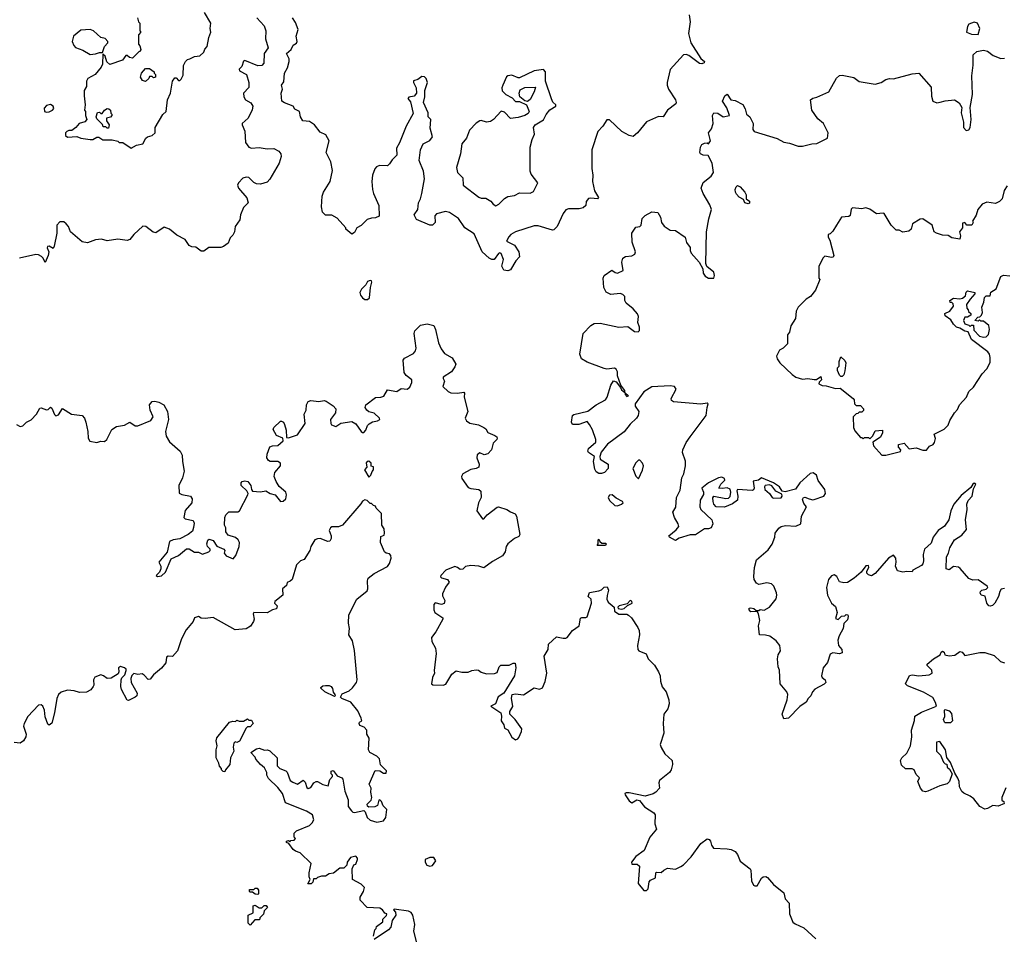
# Model space of a CAD drawing. Extents: x 2106670 to 2323771, y 35271 to 224896.
# Tile 118 of 256: x 2217872 to 2225322, y 99380 to 106300. Entities that reach past the tile are written whole.
import ezdxf

# ---------------------------------------------------------------- set-up
doc = ezdxf.new("R2010")
doc.units = 0

msp = doc.modelspace()

# ---------------------------------------------------------------- linework, layer by layer
at = {"layer": '0CON20XD'}
for points in [[(2218763.3, 106315), (2218770, 106285), (2218780, 106275), (2218780, 106215), (2218790, 106205), (2218770, 106185), (2218770, 106115), (2218781.7, 106101.7), (2218790, 106075), (2218785, 106060), (2218775, 106060), (2218725, 106010), (2218703.3, 106013.3), (2218685, 106030), (2218675, 106030), (2218650, 105995), (2218555, 105962.5), (2218531.7, 105981.7), (2218520, 106025), (2218501.7, 106038.3), (2218498.8, 105965), (2218488.3, 105941.7), (2218442.5, 105885), (2218387.5, 105855), (2218376.7, 105835), (2218376.7, 105795), (2218360, 105765), (2218360, 105725), (2218366.7, 105655), (2218362.5, 105615), (2218370, 105605), (2218370, 105575), (2218380, 105545), (2218365, 105527.5), (2218322.5, 105515), (2218296.4, 105483.6), (2218267, 105463), (2218245, 105462.5), (2218230, 105455), (2218220, 105445), (2218220, 105425), (2218235, 105412.5), (2218305, 105417.5), (2218335, 105403.8), (2218405, 105393.3), (2218425, 105393.3), (2218455, 105412.5), (2218471.7, 105411.7), (2218500.7, 105390.7), (2218571.7, 105391.7), (2218615, 105380), (2218625, 105370), (2218651.7, 105371.7), (2218715, 105327.5), (2218755, 105350), (2218805, 105360), (2218827, 105403), (2218840, 105415), (2218875, 105423.3), (2218896.7, 105445), (2218896.7, 105485), (2218956.4, 105583.6), (2218980, 105605), (2218990, 105695), (2219013.8, 105745), (2219027.5, 105835), (2219045, 105860), (2219055, 105860), (2219075, 105840), (2219085, 105840), (2219095, 105850), (2219109.3, 105880.7), (2219112.5, 105955), (2219127, 105983), (2219141.7, 105998.3), (2219160, 106005), (2219195, 106022.5), (2219235, 106027.5), (2219266.4, 106053.6), (2219273, 106077), (2219291.7, 106098.3), (2219302.5, 106165), (2219317.5, 106205), (2219312.5, 106235), (2219317.5, 106275), (2219271.2, 106355)], [(2222937.4, 106337.4), (2222944.7, 106285), (2222932.8, 106195), (2222949.6, 106125), (2223025, 106005.6), (2223053.1, 105985), (2223050.7, 105975), (2223035, 105967), (2223015, 105970.1), (2222935, 106029.8), (2222915, 106038.1), (2222895, 106034.4), (2222795.3, 105924.7), (2222771.3, 105825), (2222770.3, 105805), (2222780.8, 105775), (2222835.4, 105695), (2222840.6, 105675), (2222836.7, 105663.3), (2222774.5, 105615.5), (2222740, 105565), (2222705, 105567.2), (2222615, 105527.5), (2222548.2, 105445), (2222515, 105417.6), (2222485, 105424), (2222429.1, 105455), (2222335, 105542.5), (2222315, 105542.5), (2222284, 105495), (2222246, 105454), (2222201.8, 105315), (2222200.7, 105175), (2222208.2, 105125), (2222207.3, 105075), (2222221.6, 105005), (2222252.1, 104955), (2222245, 104945.6), (2222195, 104951.2), (2222175, 104946.2), (2222158.4, 104925), (2222155, 104894), (2222135, 104877.8), (2222105, 104870), (2222025, 104868.1), (2222005, 104861.9), (2221985.5, 104835), (2221937.9, 104735), (2221915, 104709.5), (2221905, 104707.3), (2221795, 104740.3), (2221765, 104741.5), (2221625, 104696.2), (2221588.6, 104675), (2221572.5, 104657.5), (2221556.7, 104625), (2221615.5, 104595.5), (2221647.8, 104545), (2221654.5, 104505.5), (2221625.2, 104474.8), (2221585, 104408.1), (2221565, 104400), (2221534.6, 104404.6), (2221521.1, 104435), (2221534, 104485), (2221515, 104532.5), (2221505, 104536.7), (2221495, 104532), (2221463.2, 104486.8), (2221445, 104484.8), (2221425, 104495.7), (2221371.3, 104545), (2221311.3, 104681.3), (2221241.6, 104725), (2221191.5, 104795), (2221125, 104841.6), (2221095, 104848.9), (2221025, 104832.5), (2221014.6, 104815.4), (2221015.8, 104765), (2220995, 104746.4), (2220975, 104746.2), (2220875, 104787.3), (2220857.9, 104825), (2220884.6, 104865), (2220890, 104915), (2220904.6, 104945), (2220914.1, 104985), (2220934.1, 105095), (2220927.6, 105155), (2220895.4, 105234.6), (2220904.1, 105315), (2220925, 105361.5), (2220975, 105387.1), (2220995.4, 105415), (2220978.4, 105478.4), (2220983.1, 105545), (2220962, 105565), (2220961.9, 105595), (2220928.8, 105675), (2220937.9, 105717.9), (2220937.5, 105765), (2220958.5, 105825), (2220947.1, 105855), (2220935, 105868.2), (2220915, 105871.5), (2220885, 105849.1), (2220853.2, 105836.8), (2220853.1, 105825), (2220872.1, 105785), (2220875.6, 105745), (2220857.2, 105722.8), (2220816.7, 105715), (2220810, 105705), (2220829.5, 105679.5), (2220848.6, 105591.4), (2220795.4, 105494.6), (2220745, 105367.5), (2220722.5, 105327.5), (2220726, 105275), (2220690.9, 105239.1), (2220671.2, 105208.8), (2220655, 105194), (2220595, 105196.2), (2220571.7, 105188.3), (2220558.8, 105171.2), (2220540.8, 105125), (2220535.8, 105075.8), (2220542.9, 105015), (2220549.2, 104985), (2220590, 104895), (2220592.5, 104815), (2220565, 104800), (2220535, 104798.8), (2220501.7, 104788.3), (2220455.8, 104744.2), (2220423.6, 104726.4), (2220405, 104690), (2220385, 104677.5), (2220340, 104715), (2220340, 104725), (2220275, 104797.5), (2220235, 104822.5), (2220185, 104822.5), (2220163.8, 104845), (2220156.7, 104885), (2220160, 104965), (2220170, 104995), (2220220.8, 105075), (2220238.3, 105158.3), (2220227.5, 105225), (2220190, 105295), (2220213.8, 105385), (2220189.5, 105429.5), (2220145, 105450), (2220103.3, 105505), (2220065, 105531.2), (2220015, 105536.2), (2219997.5, 105565), (2219989.2, 105605), (2219955, 105624.2), (2219942.5, 105645), (2219875, 105670.6), (2219856, 105685), (2219850, 105745), (2219860, 105775), (2219853.8, 105805), (2219869.7, 105830.3), (2219876.4, 105895), (2219897.5, 105935), (2219912.4, 105985), (2219911.9, 106005), (2219890.6, 106045), (2219925.5, 106074.5), (2219941.2, 106108.8), (2219966.1, 106123.9), (2219972, 106135), (2219963.8, 106175), (2219978.6, 106225), (2219960.2, 106280.2), (2219937.2, 106315)], [(2219666.2, 106315), (2219721.2, 106255), (2219735.8, 106215.8), (2219733.3, 106155), (2219752.7, 106087.3), (2219722.9, 106045), (2219718.7, 105971.3), (2219705, 105954.3), (2219675, 105952.5), (2219575, 105992.5), (2219565, 105986.7), (2219553, 105947), (2219533.1, 105925), (2219535, 105913.1), (2219588.9, 105885), (2219606.2, 105825), (2219605, 105786.2), (2219564.5, 105745), (2219567, 105717), (2219580, 105695), (2219622.3, 105672.3), (2219637.3, 105645), (2219631.2, 105618.8), (2219600.6, 105555), (2219555.8, 105515), (2219554.4, 105505), (2219576.4, 105456.4), (2219582, 105372), (2219605, 105336), (2219625, 105328), (2219685, 105333.8), (2219745, 105323.3), (2219795, 105326), (2219833.8, 105305), (2219848.8, 105285), (2219851.2, 105265), (2219836.7, 105215), (2219765, 105092.5), (2219745, 105070), (2219695, 105056.2), (2219665, 105058), (2219645, 105068.8), (2219607, 105107), (2219585, 105109.2), (2219559.7, 105100.3), (2219526.7, 105065), (2219521.2, 105048.8), (2219526.7, 105025), (2219592, 104952), (2219600, 104915), (2219565, 104880), (2219543.3, 104825), (2219537.5, 104785), (2219503.3, 104735), (2219496.7, 104695), (2219485, 104670), (2219465, 104650), (2219449.3, 104610.7), (2219415, 104583.3), (2219393.6, 104576.4), (2219303.6, 104576.4), (2219265, 104550), (2219245, 104550), (2219205, 104580), (2219175, 104582.5), (2219155, 104592.5), (2219125, 104636.7), (2219060.8, 104670.8), (2219005, 104716.2), (2218965, 104730), (2218902.5, 104687.5), (2218882.7, 104692.7), (2218826.1, 104736.1), (2218805, 104737.5), (2218736.2, 104675), (2218705, 104636.2), (2218685, 104630), (2218615, 104638.8), (2218535, 104627.5), (2218490.7, 104640.7), (2218445.9, 104634.1), (2218385, 104612), (2218345, 104620), (2218256, 104695), (2218242.5, 104735), (2218225, 104755.7), (2218205, 104770), (2218175, 104770), (2218153.2, 104746.8), (2218153.9, 104686.1), (2218133.6, 104586.4), (2218125, 104570), (2218095, 104587.5), (2218082.5, 104585), (2218080, 104575), (2218093.6, 104543.6), (2218088.8, 104515), (2218065.8, 104464.2), (2218050.8, 104495), (2218037.7, 104507.7), (2218015, 104521.9), (2217995, 104524.4), (2217870, 104495)], [(2225125, 106189.2), (2225138.1, 106235), (2225120.5, 106275), (2225095, 106280.8), (2225055, 106267.2), (2225045, 106249.2), (2225035.8, 106205), (2225075, 106190), (2225125, 106189.2)], [(2218405, 106037.5), (2218445, 106043.3), (2218475, 106052.5), (2218498.3, 106051.7), (2218513, 106097), (2218540, 106125), (2218540, 106135), (2218518.3, 106158.3), (2218485, 106166.7), (2218430, 106215), (2218406.2, 106226.2), (2218335, 106220.8), (2218280, 106175), (2218270, 106135), (2218281.2, 106105), (2218295, 106090), (2218350.7, 106070.7), (2218405, 106037.5)], [(2225084.2, 102785.8), (2225069.7, 102760.3), (2224995, 102700), (2224940.8, 102635), (2224917.5, 102585), (2224903.5, 102515), (2224871.1, 102468.9), (2224820.8, 102435), (2224785, 102383.8), (2224769.8, 102340.2), (2224719.2, 102295), (2224707.5, 102255), (2224711.2, 102205), (2224705, 102182.5), (2224695, 102171.2), (2224630, 102135), (2224625, 102122.5), (2224585, 102126), (2224555, 102120.6), (2224515, 102130), (2224500, 102165), (2224505.4, 102194.6), (2224502.7, 102225), (2224485, 102250), (2224447.1, 102225), (2224345, 102110), (2224317, 102093), (2224295, 102100), (2224283, 102113), (2224283, 102127), (2224297.5, 102155), (2224295, 102170), (2224275, 102167.5), (2224239.3, 102120.7), (2224186.7, 102075), (2224135, 102041.2), (2224108.3, 102038.3), (2224075, 102047.5), (2224055, 102087.5), (2224035, 102098.8), (2224015, 102092.5), (2223993.3, 102065), (2223977, 102003), (2223984, 101945), (2224015.9, 101885.9), (2224045, 101860), (2224057.5, 101815), (2224045, 101770), (2224065, 101762.5), (2224091.7, 101788.3), (2224115, 101790), (2224125, 101800), (2224138.3, 101798.3), (2224140, 101785), (2224135, 101760), (2224108.3, 101731.7), (2224102, 101695), (2224072.7, 101637.3), (2224064, 101605), (2224067.5, 101565), (2224093.3, 101535), (2224095, 101510), (2224075, 101502.5), (2224025, 101508.8), (2224005, 101499.2), (2223985, 101436.7), (2223950.8, 101395), (2223940, 101335), (2223945, 101322.5), (2223967.5, 101305), (2223972.5, 101285), (2223958.3, 101271.7), (2223890, 101235), (2223870, 101215), (2223857.5, 101185), (2223837.5, 101165), (2223823, 101137), (2223775, 101102.5), (2223690, 101015), (2223655, 101010), (2223642.5, 101045), (2223680, 101155), (2223683.8, 101195), (2223676.7, 101215), (2223625.8, 101275), (2223622.1, 101377.9), (2223612.4, 101405), (2223606.7, 101465), (2223612, 101495), (2223628.8, 101525), (2223623.8, 101565), (2223595, 101600), (2223547.5, 101635), (2223515, 101643.3), (2223470, 101645), (2223463.3, 101715), (2223473.3, 101755), (2223463.6, 101803.6), (2223451.7, 101821.7), (2223405, 101820), (2223390.8, 101835), (2223392.9, 101847.1), (2223405, 101851.2), (2223427.5, 101845), (2223445, 101830), (2223465, 101830), (2223475, 101837.5), (2223505, 101833.8), (2223545.8, 101854.2), (2223595, 101917.5), (2223601.2, 101945), (2223598.8, 101965), (2223578.8, 102015), (2223561.7, 102031.7), (2223525, 102038.8), (2223465, 102027.5), (2223447, 102037), (2223430, 102065), (2223426.4, 102086.4), (2223431.2, 102155), (2223447.7, 102212.3), (2223535, 102288.8), (2223567, 102333), (2223586.7, 102385), (2223588.8, 102415), (2223615.8, 102454.2), (2223635, 102466.2), (2223666.4, 102473.6), (2223745, 102467.5), (2223782.5, 102485), (2223788, 102545), (2223826.7, 102615), (2223805, 102640), (2223795, 102670), (2223802.5, 102685), (2223812.3, 102687.7), (2223845, 102676), (2223873.6, 102666.4), (2223885, 102668.8), (2223957.5, 102695), (2223969.2, 102715), (2223964.4, 102745), (2223914.7, 102814.7), (2223901.5, 102855), (2223875, 102872.5), (2223853.5, 102866.5), (2223774.7, 102795.3), (2223742.3, 102747.7), (2223665, 102728.1), (2223642.8, 102732.8), (2223621.1, 102765), (2223575.8, 102795), (2223485, 102834.2), (2223463.4, 102816.6), (2223422.5, 102807.5), (2223429.2, 102755), (2223425.8, 102744.2), (2223415, 102737.7), (2223303.3, 102745), (2223298, 102735), (2223305.7, 102695), (2223303.1, 102665), (2223265, 102636.7), (2223205, 102611.6), (2223142.5, 102615), (2223124, 102634), (2223118.9, 102655), (2223117.3, 102682.7), (2223125.8, 102694.2), (2223215, 102676.9), (2223235, 102680.8), (2223247.6, 102692.4), (2223252.9, 102725), (2223248.1, 102748.1), (2223225, 102757.5), (2223187.6, 102752.4), (2223162.5, 102755), (2223176.7, 102785), (2223207.5, 102815), (2223205, 102830), (2223185, 102840), (2223160, 102835), (2223083.9, 102796.1), (2223032.5, 102755), (2223046.2, 102725), (2223047.5, 102707.5), (2223020, 102665), (2223017.8, 102615), (2223025.8, 102595), (2223109.4, 102515), (2223117, 102485), (2223105, 102456.1), (2223085, 102447.3), (2223055, 102447.8), (2222985, 102401.9), (2222945, 102403.8), (2222861.9, 102378.1), (2222835, 102358.6), (2222790, 102385), (2222783.1, 102395), (2222839.7, 102440.3), (2222858.5, 102465), (2222855.6, 102485), (2222826, 102535), (2222813.3, 102575), (2222837, 102613), (2222843.3, 102685), (2222869.3, 102740.7), (2222882.5, 102835), (2222897.5, 102865), (2222910, 102925), (2222909.3, 102959.3), (2222887.5, 103025), (2222891.2, 103045), (2222915, 103100), (2222946.4, 103143.6), (2223065.5, 103304.5), (2223073.1, 103366.9), (2223082.5, 103395), (2223075, 103400), (2223025, 103392.1), (2222818.8, 103408.8), (2222805, 103420), (2222802.5, 103435), (2222840, 103505), (2222826.7, 103525), (2222795, 103528.8), (2222655, 103521.2), (2222596.1, 103483.9), (2222530, 103395), (2222530, 103375), (2222556.2, 103335), (2222552, 103305), (2222540, 103285), (2222490.6, 103239.4), (2222445, 103181.5), (2222320.6, 103089.4), (2222272.9, 103027.1), (2222262.1, 102995), (2222265.3, 102975.3), (2222325, 102936.9), (2222325, 102904.2), (2222297.5, 102875), (2222275, 102865.6), (2222255, 102867.9), (2222235, 102880), (2222225, 102898.9), (2222213.5, 102956.5), (2222220.8, 102995), (2222175.3, 103025), (2222170.2, 103035), (2222175, 103054.6), (2222231.4, 103105), (2222232.2, 103125), (2222207, 103197), (2222185, 103238), (2222165, 103260), (2222102.9, 103237.1), (2222055, 103238.6), (2222047.9, 103255), (2222055.5, 103304.5), (2222065, 103312.9), (2222171.4, 103338.6), (2222233, 103387), (2222304, 103425), (2222316.9, 103445), (2222346, 103535), (2222365, 103567.5), (2222385, 103560), (2222418.3, 103518.3), (2222425, 103500), (2222450, 103480), (2222453.3, 103463.3), (2222465, 103450), (2222480, 103455), (2222450, 103480), (2222450, 103495), (2222420, 103535), (2222396.7, 103605), (2222396.4, 103636.4), (2222386.4, 103656.4), (2222373, 103663), (2222315, 103656.7), (2222295, 103661.2), (2222165, 103709.2), (2222122, 103735), (2222109.7, 103769.7), (2222135, 103926.7), (2222195, 103986.7), (2222218.3, 104001.7), (2222265, 104003.8), (2222405, 103974), (2222475, 103978.8), (2222525, 103941.2), (2222551.7, 103938.3), (2222561.7, 103948.3), (2222563.3, 103975), (2222549.3, 104009.3), (2222555.7, 104055), (2222548, 104075), (2222515, 104113.3), (2222461.2, 104155), (2222450, 104175), (2222450, 104205), (2222435, 104220.8), (2222415, 104228.6), (2222345, 104221.8), (2222309.2, 104239.2), (2222292, 104275), (2222288.1, 104345), (2222295, 104366), (2222353.8, 104405), (2222377.4, 104387.4), (2222395, 104383.1), (2222437.3, 104402.7), (2222428.6, 104465), (2222435.7, 104495), (2222455, 104509.6), (2222505, 104513.1), (2222526, 104525), (2222530.6, 104545), (2222506.2, 104616.2), (2222505.3, 104685), (2222535, 104729.6), (2222564.6, 104734.6), (2222575, 104746.2), (2222581.4, 104795), (2222605, 104819.3), (2222655, 104847.1), (2222700.5, 104840.5), (2222722, 104805), (2222729.2, 104765), (2222748.7, 104738.7), (2222795, 104708.8), (2222835, 104705.8), (2222906.7, 104655), (2222917.5, 104615), (2222945.8, 104575.8), (2222945.8, 104555), (2222954.2, 104535), (2223014.5, 104465), (2223042.5, 104415), (2223043.7, 104383.7), (2223058.7, 104358.7), (2223083.4, 104343.4), (2223123.3, 104345), (2223130, 104365), (2223125, 104390), (2223072.2, 104432.2), (2223064.3, 104455), (2223070, 104695), (2223085.6, 104794.4), (2223106, 104865), (2223095, 104900), (2223043.5, 104985), (2223028.8, 105025), (2223045, 105068.6), (2223103.4, 105116.6), (2223121.2, 105145), (2223112, 105215), (2223081.9, 105271.9), (2223045, 105274.7), (2223024.7, 105285), (2223019.7, 105295), (2223023.8, 105335), (2223035, 105355.4), (2223055, 105366.7), (2223075, 105367.5), (2223085, 105360), (2223100, 105385), (2223083.9, 105445), (2223105.8, 105474.2), (2223118.4, 105515), (2223114, 105575), (2223124.4, 105595), (2223155, 105593.2), (2223195, 105565.4), (2223242.5, 105575), (2223222.7, 105632.7), (2223189.2, 105685), (2223208.8, 105725), (2223225, 105737.8), (2223253.3, 105693.3), (2223285, 105689.1), (2223345, 105659.5), (2223362.4, 105625), (2223372.2, 105585), (2223397.1, 105565), (2223421.4, 105515), (2223420.6, 105470.6), (2223430, 105455), (2223605, 105402.5), (2223655, 105372.5), (2223696.8, 105366.8), (2223762.5, 105342.5), (2223795, 105343.3), (2223865, 105360), (2223905, 105362.9), (2223984, 105405), (2223990, 105445), (2223953.3, 105515), (2223911.1, 105551.1), (2223865.7, 105615.7), (2223857.1, 105692.9), (2223872.7, 105707.3), (2223905, 105714.2), (2223995, 105753.8), (2224052.5, 105857.5), (2224075, 105878), (2224095, 105880), (2224185, 105862.5), (2224225, 105832.5), (2224345, 105813.1), (2224390, 105825), (2224425, 105846.7), (2224453.9, 105856.1), (2224485, 105852), (2224625, 105890), (2224675, 105896.2), (2224768.8, 105788.8), (2224772.7, 105722.7), (2224782.7, 105682.7), (2224811.7, 105671.7), (2224836.1, 105676.1), (2224875, 105687.5), (2224945, 105693.5), (2224981.7, 105671.7), (2225000.5, 105635), (2224996.8, 105595), (2225012.7, 105525), (2225014.2, 105485), (2225035, 105462.2), (2225053.6, 105466.4), (2225063.3, 105485), (2225071.5, 105545), (2225065.4, 105635), (2225081.4, 105735), (2225077.5, 105875), (2225087.3, 105957.3), (2225086.7, 106035), (2225115, 106060), (2225165, 106070), (2225195, 106062.5), (2225238.8, 106028.8), (2225295, 106006.2), (2225325, 106010)], [(2218825, 105832.5), (2218800.7, 105840.7), (2218787.5, 105865), (2218793, 105897), (2218825, 105930), (2218855, 105930), (2218890, 105905), (2218890, 105895), (2218900, 105885), (2218900, 105865), (2218885, 105860), (2218875, 105870), (2218855, 105870), (2218850, 105855), (2218825, 105832.5)], [(2221475, 104892.5), (2221496.5, 104903.5), (2221541.7, 104948.3), (2221565, 104962.9), (2221615, 104970), (2221655, 104991.2), (2221735, 104988.8), (2221760.7, 104999.3), (2221793.3, 105065), (2221742, 105132), (2221734.5, 105154.5), (2221735.8, 105335), (2221749.2, 105395), (2221768, 105435), (2221760, 105485), (2221772.5, 105505), (2221835, 105543.8), (2221855, 105583.8), (2221882.4, 105617.6), (2221930, 105645), (2221930, 105655), (2221906.4, 105676.4), (2221895, 105702.5), (2221851.2, 105835), (2221850.8, 105905), (2221835, 105923.8), (2221765.9, 105914.1), (2221655, 105861.2), (2221645, 105860), (2221595, 105880), (2221565, 105876.7), (2221555, 105867.5), (2221526.7, 105805), (2221520, 105785), (2221521.7, 105761.7), (2221550, 105735), (2221599.3, 105709.3), (2221625, 105682.5), (2221655, 105682.5), (2221706.7, 105656.7), (2221727.5, 105605), (2221719.3, 105590.7), (2221695, 105576.7), (2221645, 105561.2), (2221585, 105553.8), (2221540.5, 105600.5), (2221515, 105607.5), (2221457.5, 105545), (2221435, 105531.2), (2221405, 105526.2), (2221365, 105538.8), (2221354.1, 105535.9), (2221325, 105516.2), (2221276, 105465), (2221252, 105405), (2221217.7, 105362.3), (2221208.6, 105285), (2221177.5, 105182.5), (2221185.8, 105145), (2221225, 105103.3), (2221227.6, 105047.6), (2221346.4, 104956.4), (2221365, 104949.4), (2221398.9, 104948.9), (2221436.6, 104926.6), (2221455, 104904.3), (2221475, 104892.5)], [(2221715, 105682.5), (2221695, 105687.5), (2221657.7, 105717.7), (2221651.2, 105745), (2221659.3, 105770.7), (2221693.9, 105786.1), (2221775, 105790), (2221766.1, 105753.9), (2221733.6, 105696.4), (2221715, 105682.5)], [(2218075, 105600), (2218095, 105603.3), (2218120, 105615), (2218131.7, 105628.3), (2218126.4, 105646.4), (2218105, 105657.5), (2218075, 105650), (2218058.3, 105631.7), (2218060, 105605), (2218075, 105600)], [(2218545, 105480), (2218535, 105480), (2218525, 105490), (2218505, 105490), (2218498.3, 105508.3), (2218455, 105550), (2218450, 105565), (2218461.7, 105598.3), (2218475, 105600), (2218485, 105590), (2218495, 105590), (2218513.6, 105616.4), (2218535, 105627.5), (2218547, 105627), (2218560, 105615), (2218563, 105593), (2218570, 105585), (2218570, 105575), (2218558.3, 105561.7), (2218530, 105555), (2218530, 105535), (2218550, 105505), (2218545, 105480)], [(2223385, 104907.5), (2223360, 104915), (2223350, 104940), (2223315, 104958.6), (2223295, 104979.2), (2223287.3, 104995), (2223286.9, 105015), (2223293.4, 105036.6), (2223303.8, 105046.2), (2223325, 105035.6), (2223358.9, 104995), (2223369.4, 104975), (2223370, 104945), (2223395, 104926.7), (2223395, 104912.5), (2223385, 104907.5)], [(2225345, 105042.5), (2225322.3, 105007.7), (2225306.7, 104945), (2225286.1, 104923.9), (2225255, 104910), (2225189.3, 104920.7), (2225156.1, 104903.9), (2225123.3, 104865), (2225108.8, 104821.2), (2225083, 104777), (2225087.5, 104765), (2225077.5, 104745), (2225040, 104745), (2225025, 104766.7), (2225005, 104760), (2225006.7, 104725), (2224982.5, 104695), (2224990, 104665), (2224985, 104640), (2224925, 104650), (2224897, 104667), (2224855, 104670.5), (2224808.8, 104685), (2224791.2, 104695), (2224776.7, 104745), (2224705, 104793.8), (2224685, 104792), (2224627.5, 104755), (2224616.7, 104715), (2224599.5, 104700.5), (2224555, 104693.8), (2224527, 104707), (2224505, 104707.5), (2224466.7, 104745), (2224413, 104833), (2224405, 104837.5), (2224355, 104831.2), (2224306.2, 104866.2), (2224275, 104877.5), (2224245, 104870), (2224173, 104877), (2224163, 104867), (2224155, 104820), (2224145, 104810), (2224090, 104805), (2224053.3, 104746.7), (2224025, 104700), (2224005, 104680), (2223990, 104675), (2223990, 104655), (2224001.7, 104631.7), (2224032.5, 104515), (2224026.4, 104503.6), (2224015, 104500), (2223965, 104510), (2223950, 104495), (2223918.3, 104431.7), (2223920, 104345), (2223927.5, 104335), (2223893.3, 104255), (2223855, 104206.7), (2223823.6, 104186.4), (2223762.5, 104125), (2223747.5, 104095), (2223741.7, 104038.3), (2223707.5, 103985), (2223697.5, 103935), (2223683, 103917), (2223681.7, 103848.3), (2223650, 103815), (2223620.7, 103799.3), (2223598.8, 103755), (2223603.8, 103735), (2223624.1, 103704.1), (2223716.1, 103616.1), (2223745, 103596.7), (2223795, 103580), (2223835, 103586.2), (2223885, 103576.7), (2223901.7, 103578.3), (2223935, 103600), (2223940, 103575), (2223921.7, 103558.3), (2223920, 103545), (2223945, 103532.5), (2223975, 103530), (2224045, 103510), (2224081.7, 103511.7), (2224180, 103435), (2224187.5, 103425), (2224190, 103395), (2224201.7, 103381.7), (2224235, 103380), (2224257.5, 103355), (2224257, 103343), (2224245, 103330), (2224225, 103330), (2224215, 103320), (2224201.7, 103318.3), (2224180, 103295), (2224182.5, 103215), (2224191.7, 103188.3), (2224235, 103140), (2224245, 103140), (2224255, 103130), (2224265, 103140), (2224295, 103140), (2224305, 103130), (2224328.3, 103151.7), (2224345, 103190), (2224400, 103195), (2224400, 103175), (2224385, 103142.5), (2224327.5, 103105), (2224332.5, 103075), (2224396.4, 103006.4), (2224425, 103004.4), (2224537, 103033), (2224540, 103045), (2224522.5, 103065), (2224523, 103087), (2224565, 103096.7), (2224603, 103053), (2224655, 103060), (2224705, 103043.3), (2224735, 103043.3), (2224755.3, 103074.7), (2224785, 103086.4), (2224795, 103101.9), (2224802.1, 103132.1), (2224791.9, 103165), (2224867, 103203), (2224896.5, 103233.5), (2224911.3, 103268.7), (2224946.1, 103325), (2224969.4, 103350.6), (2224984.3, 103385.7), (2225037, 103443), (2225055, 103487.1), (2225089.6, 103520.4), (2225155, 103621.4), (2225191.2, 103658.8), (2225214.3, 103705.7), (2225214.6, 103745), (2225209.5, 103769.5), (2225197.1, 103787.1), (2225075, 103881.2), (2225048.3, 103938.3), (2225025, 103942.5), (2224987, 103967), (2224960, 103975), (2224937, 103997), (2224918.3, 104028.3), (2224875, 104060), (2224873.3, 104076.7), (2224910, 104095), (2224937, 104133), (2224935, 104150), (2224925, 104160), (2224911.7, 104161.7), (2224910, 104175), (2224937, 104193), (2224985, 104187.8), (2225007.1, 104192.9), (2225028.3, 104211.7), (2225035, 104237.5), (2225045, 104248), (2225100, 104235), (2225100, 104225), (2225063.9, 104186.1), (2225037.5, 104145), (2225038.3, 104118.3), (2225050, 104105), (2225051.7, 104091.7), (2225068.3, 104078.3), (2225070, 104065), (2225045, 104050), (2225025, 104050), (2225012.5, 104025), (2225025, 104000), (2225055, 103990), (2225065, 103980), (2225075, 103990), (2225088.3, 103988.3), (2225091.7, 103951.7), (2225135, 103906.7), (2225165, 103897.5), (2225185, 103900), (2225201.7, 103918.3), (2225210, 103955), (2225206.2, 103986.2), (2225165, 104020), (2225145, 104020), (2225135, 104030), (2225125, 104020), (2225100, 104025), (2225121.7, 104048.3), (2225138.3, 104051.7), (2225150, 104065), (2225157.5, 104085), (2225152.5, 104125), (2225167, 104163), (2225171.7, 104198.3), (2225185, 104210), (2225215, 104210), (2225221.7, 104238.3), (2225260, 104265), (2225295, 104357.5), (2225317, 104367), (2225365, 104362.5)], [(2220505, 104182.2), (2220519.2, 104195), (2220525.5, 104274.5), (2220537.5, 104315), (2220533.8, 104323.8), (2220525, 104326), (2220505, 104318.8), (2220492.5, 104295), (2220457.4, 104262.6), (2220445.7, 104235), (2220450, 104215), (2220465, 104195.8), (2220485, 104183.1), (2220505, 104182.2)], [(2217847.9, 103237.9), (2217875, 103223.3), (2217895, 103226.7), (2217924.7, 103255.3), (2217958.3, 103271.7), (2217998.5, 103315), (2218025, 103362), (2218035, 103364), (2218075, 103348.8), (2218088.3, 103351.7), (2218105, 103367.5), (2218115, 103360), (2218135, 103312.5), (2218145, 103302.5), (2218165, 103310), (2218195, 103358.8), (2218265, 103316.7), (2218345, 103305.7), (2218361.9, 103285), (2218373.1, 103255), (2218388.1, 103185), (2218391.1, 103135), (2218402.5, 103112.5), (2218455, 103101.1), (2218485, 103110.7), (2218515, 103110), (2218531.1, 103125), (2218569.5, 103200.5), (2218605, 103222.5), (2218665, 103231.2), (2218705, 103255.8), (2218745, 103226.2), (2218766.4, 103226.4), (2218865, 103266.7), (2218881.2, 103295), (2218858.6, 103345), (2218854.2, 103385), (2218875, 103411.2), (2218895, 103414.2), (2218925, 103407.3), (2218962.5, 103385), (2218989.6, 103335), (2218997.9, 103275), (2218974.2, 103185), (2218979.5, 103149.5), (2219005, 103106.7), (2219087.5, 103035), (2219102.5, 103005), (2219103, 102957), (2219115.7, 102885), (2219102.9, 102835), (2219076.2, 102775), (2219078.3, 102718.3), (2219098.8, 102708.8), (2219165, 102695.8), (2219177.8, 102675), (2219174.2, 102645), (2219125, 102586.7), (2219113.8, 102535), (2219125, 102523.8), (2219185, 102510), (2219191.7, 102491.7), (2219188, 102458), (2219180.5, 102429.5), (2219148.1, 102405), (2219085, 102373.5), (2219034.6, 102365.4), (2219006.9, 102353.1), (2218988.9, 102271.1), (2218924.2, 102195), (2218938.9, 102165), (2218940.5, 102145), (2218929.5, 102120.5), (2218904.4, 102095), (2218915, 102086.2), (2218945, 102092.5), (2218975, 102120.8), (2219019.5, 102220.5), (2219073.2, 102246.8), (2219135, 102297.8), (2219155, 102295.5), (2219195, 102272.5), (2219225, 102271.1), (2219255, 102256.9), (2219304.2, 102275), (2219314.4, 102285), (2219314.3, 102295), (2219294.4, 102315), (2219289.4, 102335), (2219295, 102361.2), (2219305, 102370.8), (2219335, 102360.8), (2219365, 102317.8), (2219416.7, 102295), (2219423.8, 102285), (2219420, 102265), (2219434, 102244), (2219488.3, 102221.7), (2219507.1, 102245), (2219532.9, 102315), (2219536, 102345), (2219525.8, 102365), (2219505, 102382.2), (2219450.6, 102400.6), (2219431.1, 102425), (2219431.1, 102455), (2219422.7, 102475), (2219424.6, 102535), (2219432.9, 102555), (2219455, 102575.7), (2219524, 102576), (2219535.9, 102584.1), (2219598.8, 102705), (2219601.2, 102715), (2219592, 102735), (2219549.1, 102775), (2219548.6, 102795), (2219555, 102805.2), (2219575, 102812.4), (2219597.2, 102805), (2219622.3, 102775), (2219626.2, 102745), (2219634, 102734), (2219695, 102729.2), (2219735, 102735.7), (2219766.7, 102715), (2219805, 102704), (2219845, 102655.7), (2219865, 102658.1), (2219886.9, 102675), (2219890.6, 102705), (2219885.8, 102725), (2219835, 102768.1), (2219811.8, 102805), (2219798.8, 102845), (2219803.6, 102875), (2219844.4, 102925), (2219845.7, 102945), (2219825, 102957.8), (2219767, 102957), (2219753.8, 102965), (2219742.5, 102985), (2219745.8, 103014.2), (2219765, 103068.9), (2219785, 103076.4), (2219825, 103077.5), (2219866.7, 103115), (2219863.3, 103133.3), (2219814.2, 103155), (2219790.5, 103200.5), (2219795.8, 103214.2), (2219845, 103263.3), (2219853, 103263), (2219867.5, 103255), (2219876.4, 103236.4), (2219887.5, 103195), (2219890, 103140), (2219905, 103137.5), (2219975, 103160), (2220031.2, 103245), (2220024.6, 103315), (2220039.6, 103345), (2220042.2, 103385), (2220055, 103410.8), (2220075, 103417.8), (2220135, 103410.5), (2220175, 103419.1), (2220191.1, 103415), (2220245, 103378.5), (2220263.6, 103355), (2220262.5, 103325), (2220225, 103276.2), (2220226, 103246), (2220232.5, 103235), (2220265, 103223.3), (2220301.3, 103248.7), (2220385, 103260), (2220415, 103243.1), (2220455, 103185.6), (2220465, 103177.1), (2220475, 103178.1), (2220491.8, 103195), (2220505, 103229.2), (2220517.4, 103242.6), (2220542.1, 103257.9), (2220580, 103265), (2220597.1, 103275), (2220594, 103285), (2220555, 103322.2), (2220515, 103332.3), (2220498.8, 103345), (2220486.1, 103365), (2220490.8, 103385), (2220565, 103441.1), (2220604.7, 103445.3), (2220627.1, 103452.9), (2220655, 103498.6), (2220725, 103487.7), (2220759.6, 103510.4), (2220805, 103505.3), (2220825, 103518.9), (2220838.7, 103555), (2220838.5, 103575), (2220797.4, 103607.4), (2220780.3, 103630.3), (2220774.7, 103725.3), (2220785, 103740), (2220851.4, 103775), (2220867.3, 103795), (2220871.5, 103815), (2220857.5, 103925), (2220861.9, 103945), (2220905, 103989.4), (2220955, 104000), (2221005, 103986.7), (2221019.2, 103955), (2221040.6, 103855), (2221060.7, 103810.7), (2221085.7, 103775.7), (2221145, 103742.2), (2221171.8, 103695), (2221166, 103675), (2221138.9, 103635), (2221076.9, 103595), (2221075.7, 103585), (2221087.5, 103565), (2221073.3, 103525), (2221115, 103487.8), (2221135, 103478.2), (2221185, 103474.5), (2221232.5, 103482.5), (2221238.6, 103475), (2221236.4, 103445), (2221263.8, 103335), (2221243.3, 103285), (2221253.3, 103265), (2221277.5, 103247.5), (2221344.1, 103235.9), (2221385, 103214.4), (2221398.1, 103205), (2221415, 103176), (2221467.5, 103155), (2221482.5, 103145), (2221486.2, 103135), (2221483.3, 103125), (2221454.4, 103095.6), (2221442.4, 103045), (2221415, 103015.3), (2221387.1, 103007.1), (2221355, 103022.2), (2221335, 103008), (2221330.8, 102985), (2221348.5, 102938.5), (2221345.2, 102914.8), (2221325, 102903.7), (2221285, 102896.2), (2221224.7, 102865.3), (2221216, 102845), (2221218.3, 102828.3), (2221265, 102762), (2221285, 102752), (2221345.8, 102745.8), (2221362, 102732), (2221364.5, 102685), (2221342.9, 102645), (2221332, 102585), (2221375, 102522.5), (2221385, 102522.5), (2221410, 102555), (2221485, 102612), (2221495, 102614), (2221557.5, 102595), (2221585.8, 102575.8), (2221622.1, 102562.1), (2221631.8, 102545), (2221656.7, 102405), (2221648.8, 102391.2), (2221615, 102373.8), (2221565, 102333.8), (2221552.5, 102315), (2221545.8, 102275), (2221525.5, 102244.5), (2221448.6, 102201.4), (2221385, 102154), (2221346.1, 102166.1), (2221285, 102170), (2221246, 102164), (2221225, 102143.8), (2221205, 102140), (2221186.1, 102156.1), (2221163.6, 102163.6), (2221096.2, 102135), (2221060, 102095), (2221056.7, 102085), (2221065, 102076.7), (2221110, 102065), (2221122.5, 102045), (2221095, 102006.2), (2221072.2, 101955), (2221071.5, 101941.5), (2221088.4, 101905), (2221085, 101883.5), (2221065, 101874.6), (2221015, 101889.2), (2221005.8, 101875), (2221005.6, 101835), (2221012.5, 101815), (2221073.8, 101775), (2221073.8, 101765), (2221022.1, 101667.9), (2220988.1, 101625), (2220991.4, 101595), (2221017.5, 101545), (2221024.2, 101505), (2221008.6, 101375)], [(2224095, 103600), (2224085, 103600), (2224075, 103610), (2224060, 103645), (2224060, 103665), (2224071.7, 103678.3), (2224072.5, 103715), (2224085, 103750), (2224115, 103722.5), (2224123.3, 103705), (2224116.4, 103643.6), (2224107, 103613), (2224095, 103600)], [(2222555, 102827.5), (2222585, 102892.5), (2222592, 102925), (2222585.7, 102945), (2222565, 102967.9), (2222555, 102967.3), (2222535, 102948), (2222511.5, 102905), (2222535, 102845.8), (2222555, 102827.5)], [(2220515, 102840), (2220530, 102855), (2220538.3, 102881.7), (2220550, 102895), (2220548.3, 102918.3), (2220532.5, 102922.5), (2220531.2, 102945), (2220515, 102959.4), (2220502.5, 102957.5), (2220493, 102947), (2220500, 102915), (2220480, 102895), (2220515, 102840)], [(2223575, 102679.2), (2223635, 102683.6), (2223642.5, 102695), (2223639.2, 102709.2), (2223594.1, 102734.1), (2223564.5, 102774.5), (2223545, 102780.5), (2223513.8, 102776.2), (2223507.8, 102765), (2223510, 102745), (2223546, 102716), (2223565, 102684), (2223575, 102679.2)], [(2225325, 101996.2), (2225299.3, 101990.7), (2225287.5, 101975), (2225277.5, 101935), (2225251.2, 101885), (2225232.7, 101867.3), (2225215, 101863.8), (2225205, 101866), (2225190, 101885), (2225178, 101938), (2225146.4, 101946.4), (2225140, 101965), (2225141.2, 101975), (2225152.5, 101985), (2225185, 101992.5), (2225197.5, 102005), (2225192.5, 102015), (2225125, 102061.2), (2225085, 102058.8), (2225055, 102073.3), (2224988.8, 102148.8), (2224975, 102157.5), (2224937.7, 102162.3), (2224905, 102136.7), (2224882.5, 102145), (2224886.2, 102235), (2224901.2, 102265), (2224910, 102305), (2224946, 102365), (2225000, 102400), (2225035.8, 102444.2), (2225029.1, 102515), (2225041.4, 102595), (2225038.6, 102635), (2225048.5, 102661.5), (2225078.6, 102695), (2225088.3, 102751.7), (2225106.7, 102785), (2225095, 102792.5), (2225084.2, 102785.8)], [(2220550, 99365), (2220560, 99415), (2220570, 99425), (2220571.7, 99438.3), (2220620, 99475), (2220620, 99495), (2220648.3, 99521.7), (2220650, 99535), (2220635, 99540), (2220616.4, 99566.4), (2220597, 99577), (2220501.7, 99581.7), (2220448.3, 99638.3), (2220448.3, 99661.7), (2220472.5, 99705), (2220480, 99735), (2220455, 99760), (2220390, 99795), (2220387.5, 99875), (2220400, 99905), (2220415, 99910), (2220427.5, 99945), (2220427, 99957), (2220415, 99970), (2220375, 99960), (2220350, 99925), (2220347, 99903), (2220325, 99880), (2220295, 99880), (2220247, 99843), (2220213, 99837), (2220185, 99820), (2220155, 99820), (2220125, 99810), (2220115, 99800), (2220095, 99800), (2220090, 99775), (2220078.3, 99761.7), (2220051.7, 99761.7), (2220070, 99795), (2220062.5, 99815), (2220063.3, 99845), (2220076.7, 99916.7), (2219995, 99997.5), (2219958.3, 100008.3), (2219940.7, 100020.7), (2219908.3, 100068.3), (2219890, 100075), (2219890, 100085), (2219905, 100090), (2219915, 100080), (2219925, 100090), (2219948.3, 100091.7), (2219960, 100105), (2219950, 100115), (2219950, 100145), (2219967, 100163), (2220065, 100202.5), (2220086.4, 100223.6), (2220097.5, 100245), (2220087.5, 100285), (2220041.7, 100311.7), (2219883.6, 100373.6), (2219860, 100445), (2219825, 100490), (2219755, 100560), (2219743, 100583), (2219742.5, 100605), (2219725, 100640), (2219693.6, 100663.6), (2219660, 100705), (2219655, 100720), (2219620, 100755), (2219665, 100783.3), (2219685, 100788.8), (2219725, 100773.8), (2219746.2, 100776.2), (2219765, 100767.5), (2219820, 100715), (2219820, 100655), (2219840, 100635), (2219885, 100617.5), (2219896.4, 100606.4), (2219917.5, 100545), (2219938.3, 100531.7), (2219975, 100516.2), (2220017, 100547), (2220031.7, 100531.7), (2220045, 100490), (2220055, 100483.3), (2220075, 100490), (2220097.5, 100525), (2220115, 100536.7), (2220125, 100536.7), (2220165, 100512.5), (2220207, 100503), (2220219.3, 100550.7), (2220240, 100575), (2220240, 100585), (2220230, 100595), (2220230, 100615), (2220245, 100620), (2220275, 100580), (2220310, 100565), (2220317.5, 100555), (2220333.6, 100463.6), (2220356.4, 100396.4), (2220358.3, 100348.3), (2220382.5, 100315), (2220393.9, 100303.9), (2220405, 100302.5), (2220476.7, 100316.7), (2220487, 100307), (2220502.5, 100265), (2220525, 100243.8), (2220575, 100228), (2220625, 100237.5), (2220642.5, 100265), (2220650, 100325), (2220621.7, 100351.7), (2220610, 100385), (2220598.3, 100398.3), (2220590, 100395), (2220580, 100355), (2220560, 100345), (2220515, 100342.5), (2220505, 100350), (2220502.5, 100365), (2220532.5, 100395), (2220537.5, 100415), (2220530, 100455), (2220532.5, 100485), (2220517.5, 100515), (2220561.7, 100618.3), (2220597, 100617), (2220625, 100600), (2220645, 100600), (2220647, 100617), (2220603, 100663), (2220595, 100707.5), (2220575, 100727.5), (2220522.5, 100755), (2220512.5, 100775), (2220517.5, 100865), (2220500, 100895), (2220500, 100925), (2220478.3, 100948.3), (2220445, 100960), (2220440, 100975), (2220442.5, 100985), (2220460, 100995), (2220456.7, 101015), (2220430.7, 101070.7), (2220377.4, 101137.4), (2220310, 101165), (2220300, 101175), (2220311.7, 101198.3), (2220365, 101223.3), (2220390, 101245), (2220420, 101285), (2220426.7, 101305), (2220406.4, 101526.4), (2220390.8, 101600.8), (2220363.8, 101645), (2220368, 101695), (2220361.2, 101735), (2220363.9, 101796.1), (2220424.2, 101915.8), (2220500.7, 101979.3), (2220506.7, 101993.3), (2220504, 102055), (2220510, 102075), (2220555, 102111.2), (2220655, 102162.5), (2220670, 102185), (2220683.3, 102225), (2220680, 102245), (2220669.3, 102259.3), (2220645, 102263.3), (2220632.5, 102275), (2220601.2, 102345), (2220605, 102390), (2220628.8, 102401.2), (2220633.8, 102415), (2220628.8, 102448.8), (2220613.3, 102475), (2220610, 102565), (2220570, 102605), (2220565, 102620), (2220550, 102625), (2220535, 102640), (2220525, 102640), (2220501.7, 102661.7), (2220485, 102667.5), (2220465, 102657.5), (2220452.9, 102637.1), (2220315, 102476.7), (2220285, 102463.3), (2220235, 102463.3), (2220225, 102456.7), (2220214, 102435), (2220230, 102395), (2220230, 102375), (2220220, 102355), (2220205, 102352.5), (2220145, 102373.8), (2220125, 102373.3), (2220106.1, 102363.9), (2220076.1, 102313.9), (2220068, 102285), (2220025, 102216.7), (2219997.5, 102205), (2219967.5, 102175), (2219933.3, 102065), (2219918.8, 102051.2), (2219897, 102043), (2219890.7, 102019.3), (2219862, 101995), (2219863.6, 101946.4), (2219801.5, 101898.5), (2219800.8, 101885), (2219821.2, 101865), (2219815, 101843.8), (2219784.2, 101835.8), (2219745, 101813.3), (2219643.3, 101815), (2219638, 101805), (2219647.5, 101765), (2219642.5, 101747.5), (2219617.7, 101712.3), (2219585, 101691.2), (2219503.6, 101683.6), (2219335, 101777.5), (2219275, 101770), (2219245, 101773.3), (2219224.2, 101784.2), (2219195.8, 101775), (2219185, 101747.5), (2219147.7, 101702.3), (2219131.2, 101685), (2219096.7, 101615), (2219066.7, 101525), (2219027.7, 101482.3), (2218995, 101484), (2218982.2, 101477.8), (2218978, 101435), (2218945, 101394.2), (2218885, 101343.8), (2218860.3, 101309.7), (2218845, 101307.5), (2218815, 101341.4), (2218799.7, 101349.7), (2218766.4, 101346.4), (2218735, 101352.5), (2218720.7, 101339.3), (2218712.5, 101315), (2218716.2, 101285), (2218761.2, 101205), (2218758, 101185), (2218746.2, 101175), (2218695, 101150), (2218685, 101152.5), (2218642.3, 101232.3), (2218636.7, 101255), (2218640, 101305), (2218645, 101320), (2218667, 101343), (2218677.5, 101375), (2218676.7, 101385), (2218665.8, 101395.8), (2218635, 101406.2), (2218618.8, 101395), (2218622.5, 101365), (2218618.3, 101351.7), (2218565, 101317.5), (2218535, 101316.7), (2218506.1, 101336.1), (2218485, 101342.5), (2218440, 101325), (2218430, 101305), (2218432.5, 101265), (2218427.5, 101255), (2218409.3, 101230.7), (2218377, 101213), (2218325, 101210), (2218285, 101222.5), (2218235, 101227.5), (2218185, 101211.2), (2218165, 101193.8), (2218152.2, 101165), (2218135.4, 101054.6), (2218115, 100977.5), (2218095, 100962.5), (2218085, 100970), (2218065.9, 101025.9), (2218058.6, 101075), (2218046.4, 101106.4), (2218035, 101117.5), (2218013.8, 101115), (2217935, 101027.5), (2217906.2, 100975), (2217901.2, 100955), (2217920, 100895), (2217918.8, 100875), (2217902, 100845), (2217875, 100825.8), (2217830.3, 100830.3)], [(2222395, 102623.1), (2222426.7, 102635), (2222437.5, 102645), (2222433.3, 102655), (2222385, 102679.6), (2222355, 102704.3), (2222335, 102702.2), (2222324.4, 102685), (2222335, 102661.5), (2222375, 102623.5), (2222395, 102623.1)], [(2222241.7, 102321.7), (2222250, 102335), (2222250, 102365), (2222255, 102370), (2222261.7, 102351.7), (2222278.3, 102338.3), (2222305, 102340), (2222310, 102335), (2222305, 102322.5), (2222241.7, 102321.7)], [(2221008.6, 101375), (2221010, 101355), (2220995, 101322.5), (2220988.8, 101275), (2220997.7, 101267.7), (2221075.7, 101264.3), (2221097.8, 101272.2), (2221141.7, 101348.3), (2221175, 101372.5), (2221217, 101363), (2221265, 101362.5), (2221293, 101377), (2221325, 101380), (2221345, 101377.5), (2221365, 101362.5), (2221405, 101350), (2221465, 101352.5), (2221485, 101360), (2221501.2, 101405), (2221512.9, 101417.1), (2221575, 101416.7), (2221605, 101432.5), (2221621.7, 101431.7), (2221625.8, 101395.8), (2221615.8, 101335), (2221535.8, 101204.2), (2221492.7, 101177.3), (2221473.1, 101125), (2221437.5, 101105), (2221512.9, 101055), (2221519.1, 101030.9), (2221514.6, 100994.6), (2221535.4, 100965), (2221540.8, 100940.8), (2221565, 100927.1), (2221595, 100872.5), (2221625, 100850.8), (2221641.5, 100858.5), (2221649.8, 100870.2), (2221669.2, 100915), (2221670.6, 100935), (2221621.9, 101005), (2221580.9, 101045), (2221580.9, 101065), (2221602.7, 101102.7), (2221592.3, 101167.7), (2221597.5, 101195), (2221625, 101199.4), (2221685, 101192.5), (2221765, 101246), (2221805, 101235.8), (2221829.2, 101245), (2221847.8, 101292.2), (2221860.6, 101355), (2221840, 101485), (2221870, 101535), (2221872.5, 101575), (2221935, 101630), (2221985, 101620), (2222005, 101620), (2222015, 101626.2), (2222055, 101678), (2222105, 101713.3), (2222115, 101770.8), (2222125, 101777.8), (2222155, 101776), (2222165, 101783.3), (2222198.6, 101885), (2222196.7, 101915), (2222173.8, 101935), (2222183, 101967), (2222255, 101980), (2222275, 101987.5), (2222295, 102007.5), (2222318.3, 102008.3), (2222327.5, 101985), (2222316.4, 101943.6), (2222316, 101915), (2222325, 101893.3), (2222370, 101855), (2222373.3, 101825), (2222405, 101802.5), (2222465, 101802.2), (2222480, 101795), (2222502, 101775), (2222548.3, 101701.7), (2222559.2, 101679.2), (2222562.9, 101645), (2222548.1, 101565), (2222550, 101535), (2222555.8, 101525.8), (2222612.1, 101502.1), (2222628.8, 101465), (2222675, 101416.2), (2222706.2, 101366.2), (2222719.2, 101335), (2222721.2, 101295), (2222732.7, 101252.7), (2222763.8, 101215), (2222782.9, 101155), (2222785.5, 101124.5), (2222777.1, 101085), (2222746.9, 101045), (2222740.5, 100975), (2222747.3, 100902.7), (2222719.2, 100815), (2222725, 100793.3), (2222754.2, 100745), (2222810, 100695), (2222811.2, 100665), (2222802, 100625), (2222788, 100605), (2222714.3, 100545), (2222708.1, 100525), (2222714.4, 100485), (2222684.5, 100455), (2222665, 100442), (2222604.4, 100425.6), (2222485, 100450), (2222460.4, 100449.6), (2222451.2, 100445), (2222452.9, 100435), (2222485, 100388.8), (2222505, 100374.6), (2222542.7, 100397.3), (2222562.1, 100392.1), (2222600.6, 100345), (2222669.8, 100299.8), (2222680, 100285), (2222678.6, 100215), (2222691.2, 100175), (2222641.2, 100115), (2222596.2, 100015), (2222535, 99968), (2222502.5, 99925), (2222505, 99910), (2222545, 99911.2), (2222562, 99895), (2222551.9, 99765), (2222595, 99710.9), (2222615, 99710.4), (2222626.8, 99723.2), (2222635, 99777.5), (2222645, 99790.4), (2222683.3, 99806.7), (2222684.6, 99845.4), (2222689.7, 99850.3), (2222725, 99848), (2222745, 99866.2), (2222775, 99880), (2222835, 99872.5), (2222875, 99893.3), (2222895, 99906.7), (2222952.7, 99967.3), (2223025, 100066.7), (2223075, 100102.5), (2223088.3, 100098.3), (2223100, 100085), (2223107.5, 100055), (2223122, 100032), (2223225.6, 100025.6), (2223255, 100022.5), (2223285.3, 100005.3), (2223302.6, 99982.6), (2223325, 99933.3), (2223399.5, 99875), (2223405.2, 99864.8), (2223409.5, 99785), (2223425, 99751.9), (2223435, 99745.6), (2223452, 99748), (2223485, 99805.1), (2223497.9, 99815), (2223516.9, 99816.9), (2223529.9, 99809.9), (2223576.7, 99756.7), (2223654.3, 99695), (2223665, 99648.8), (2223694.4, 99614.4), (2223697.8, 99535), (2223722.7, 99472.7), (2223739.4, 99459.4), (2223805, 99430), (2223897.5, 99345)], [(2222425, 101840), (2222445, 101844.2), (2222471.4, 101868.6), (2222506.2, 101885), (2222505, 101900), (2222492.5, 101905), (2222469.1, 101880.9), (2222407.5, 101865), (2222397.5, 101855), (2222400, 101845), (2222425, 101840)], [(2225325, 100370.8), (2225275, 100348.6), (2225235, 100355.8), (2225195, 100332.5), (2225175, 100328), (2225136.1, 100346.1), (2225092, 100405), (2225064.6, 100424.6), (2225015, 100447.1), (2225000, 100460), (2224984.2, 100495), (2224981.2, 100535), (2224971.7, 100561.7), (2224948.3, 100598.3), (2224915, 100680), (2224888.3, 100718.3), (2224876.7, 100775), (2224835, 100840), (2224810, 100835), (2224810, 100765), (2224840, 100735), (2224861.7, 100681.7), (2224875, 100670), (2224888.3, 100668.3), (2224890, 100645), (2224908.3, 100628.3), (2224927.5, 100595), (2224906.7, 100535), (2224890.7, 100519.3), (2224835, 100502.5), (2224745, 100462.5), (2224725, 100457.5), (2224705, 100463.3), (2224687.5, 100485), (2224667.5, 100535), (2224680, 100565), (2224655, 100590), (2224640, 100625), (2224625, 100632.5), (2224575, 100632.5), (2224545, 100660), (2224537.5, 100695), (2224547.5, 100715), (2224585, 100750), (2224612.5, 100805), (2224622.5, 100875), (2224620, 100925), (2224643, 100997), (2224645, 101030), (2224695, 101060), (2224810, 101105), (2224802.5, 101135), (2224780.7, 101170.7), (2224711.2, 101211.2), (2224589.5, 101259.5), (2224573.6, 101276.4), (2224605, 101338.8), (2224625.8, 101344.2), (2224675.7, 101335.7), (2224755, 101344), (2224776.7, 101355), (2224775, 101377.5), (2224740, 101415), (2224740, 101425), (2224787.5, 101465), (2224837.5, 101495), (2224843.8, 101515), (2224855, 101522.5), (2224866.2, 101515), (2224872.5, 101495), (2224905, 101486), (2224947.7, 101492.3), (2224985, 101520.9), (2225004.3, 101515), (2225025, 101490.8), (2225136.6, 101513.4), (2225175, 101513.5), (2225245, 101489.4), (2225293.7, 101443.7), (2225325, 101435.3)], [(2220255, 101180), (2220180, 101215), (2220151.7, 101241.7), (2220151.7, 101248.3), (2220165, 101260), (2220185, 101262.5), (2220215, 101262.5), (2220230, 101255), (2220239.3, 101239.3), (2220243, 101213), (2220257.5, 101195), (2220260, 101185), (2220255, 101180)], [(2224915, 100980), (2224875, 100980), (2224870, 100985), (2224862.5, 101005), (2224871.7, 101028.3), (2224870, 101075), (2224875, 101080), (2224905, 101070), (2224921.7, 101051.7), (2224930, 100995), (2224915, 100980)], [(2219425, 100610), (2219411.7, 100611.7), (2219400, 100625), (2219400, 100635), (2219383, 100653), (2219380, 100675), (2219360, 100715), (2219360, 100775), (2219367.5, 100805), (2219360, 100845), (2219363, 100867), (2219460, 100985), (2219485, 100992.5), (2219505, 100990), (2219515, 101000), (2219532.5, 100992.5), (2219565, 100992.5), (2219595, 101010), (2219605, 101000), (2219625, 101000), (2219640, 100975), (2219615, 100950), (2219595, 100950), (2219585, 100940), (2219535, 100842.5), (2219515, 100832.5), (2219503, 100837), (2219493, 100827), (2219487.5, 100795), (2219492.5, 100765), (2219467.5, 100715), (2219462.5, 100665), (2219430, 100625), (2219425, 100610)], [(2225335, 100488.1), (2225304.6, 100415), (2225304.6, 100394.6), (2225325, 100380)], [(2220975, 99896.4), (2220995, 99901.1), (2221020, 99935), (2221005, 99961.2), (2220975, 99960.8), (2220941.2, 99945), (2220940, 99925), (2220952.6, 99902.6), (2220975, 99896.4)], [(2219675, 99680), (2219653, 99683), (2219635, 99700), (2219615, 99700), (2219610, 99705), (2219611.7, 99718.3), (2219645, 99720), (2219655, 99730), (2219668.3, 99728.3), (2219680, 99715), (2219680, 99685), (2219675, 99680)], [(2219615, 99450), (2219600, 99465), (2219600, 99525), (2219638.3, 99541.7), (2219640, 99595), (2219655, 99600), (2219685, 99580), (2219705, 99580), (2219723, 99597), (2219738.3, 99598.3), (2219747, 99583), (2219721.7, 99558.3), (2219717, 99533), (2219690, 99505), (2219690, 99495), (2219685, 99490), (2219651.7, 99488.3), (2219615, 99450)], [(2220882, 99295), (2220855.6, 99405), (2220861.2, 99455), (2220846, 99525), (2220834.2, 99544.2), (2220815, 99556.2), (2220705, 99570), (2220700, 99565), (2220717, 99547), (2220717.5, 99525), (2220690, 99485), (2220680, 99435), (2220662.5, 99415), (2220555, 99340)]]:
    msp.add_lwpolyline(points, dxfattribs=at)

doc.saveas('drawing.dxf')
